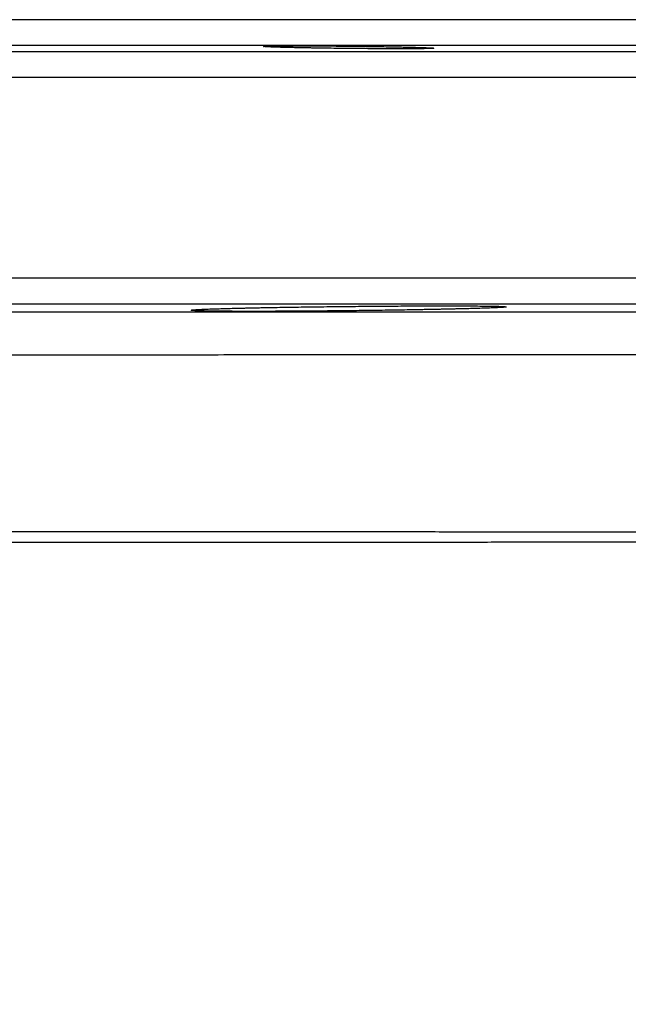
# Model space of a CAD drawing. Header units: inches. Extents: x -41.9 to 31, y -36.4 to 51.2.
# Tile 57 of 58: x 8.9 to 13.5, y 43.7 to 51.2. Entities that reach past the tile are written whole.
import ezdxf

# ---------------------------------------------------------------- set-up
doc = ezdxf.new("R2010")
doc.units = ezdxf.units.IN
doc.header["$MEASUREMENT"] = 0

msp = doc.modelspace()

# ---------------------------------------------------------------- linework, layer by layer
at = {"color": 7, "linetype": 'Continuous', "lineweight": 25}
msp.add_line((17.91, 50.9843), (-17.91, 50.9843), dxfattribs=at)
at = {"color": 8, "linetype": 'Continuous', "lineweight": 25}
for p, q in [((20.6806, 50.9359), (-20.6806, 50.9359)), ((20.874, 50.7391), (-20.874, 50.7391)), ((20.874, 49.2092), (-20.874, 49.2092)), ((20.6806, 49.0124), (-20.6806, 49.0124))]:
    msp.add_line(p, q, dxfattribs=at)
at = {"color": 7, "linetype": 'Continuous', "lineweight": 25}
for points, knots in [([(17.7165, 51.1811), (17.7165, 51.1811), (17.7164, 51.1811), (17.7158, 51.1811), (17.7148, 51.1811), (17.7134, 51.1811), (17.7116, 51.1811), (17.7095, 51.1811), (17.7069, 51.1811), (17.7039, 51.1811), (17.7005, 51.1811), (17.6967, 51.1811), (17.6926, 51.1811), (17.688, 51.1811), (17.6831, 51.1811), (17.6777, 51.1811), (17.6719, 51.1811), (17.6658, 51.1811), (17.6592, 51.1811), (17.6523, 51.1811), (17.6354, 51.1811), (17.6047, 51.1811), (17.5534, 51.1811), (17.4926, 51.1811), (17.3975, 51.1811), (17.2531, 51.1811), (17.0374, 51.1811), (16.7796, 51.1811), (16.4772, 51.1811), (16.132, 51.1811), (15.7419, 51.1811), (15.3095, 51.1811), (14.8334, 51.1811), (14.3168, 51.1811), (13.7594, 51.1811), (13.1644, 51.1811), (12.5331, 51.1811), (11.8683, 51.1811), (11.1729, 51.1811), (10.4491, 51.1811), (9.7016, 51.1811), (8.9313, 51.1811), (8.1447, 51.1811), (7.3415, 51.1811), (6.5296, 51.1811), (5.7073, 51.1811), (4.8837, 51.1811), (4.0555, 51.1811), (3.233, 51.1811), (2.4113, 51.1811), (1.3375, 51.1811), (0, 51.1811), (-1.3375, 51.1811), (-2.4113, 51.1811), (-3.233, 51.1811), (-4.0555, 51.1811), (-4.8836, 51.1811), (-5.7073, 51.1811), (-6.5296, 51.1811), (-7.3415, 51.1811), (-8.1447, 51.1811), (-8.9313, 51.1811), (-9.7016, 51.1811), (-10.4491, 51.1811), (-11.1729, 51.1811), (-11.8683, 51.1811), (-12.533, 51.1811), (-13.1644, 51.1811), (-13.7593, 51.1811), (-14.3168, 51.1811), (-14.8334, 51.1811), (-15.3095, 51.1811), (-15.7418, 51.1811), (-16.132, 51.1811), (-16.4772, 51.1811), (-16.7796, 51.1811), (-17.0373, 51.1811), (-17.2531, 51.1811), (-17.3975, 51.1811), (-17.4926, 51.1811), (-17.5534, 51.1811), (-17.6047, 51.1811), (-17.6379, 51.1811), (-17.6587, 51.1811), (-17.6709, 51.1811), (-17.6817, 51.1811), (-17.691, 51.1811), (-17.6989, 51.1811), (-17.7053, 51.1811), (-17.7103, 51.1811), (-17.7139, 51.1811), (-17.7161, 51.1811), (-17.7164, 51.1811), (-17.7165, 51.1811)], [0, 0, 0, 0, 0.001508, 0.003016, 0.004524, 0.006032, 0.007539, 0.009047, 0.010554, 0.012061, 0.013568, 0.015075, 0.016582, 0.018089, 0.019596, 0.021104, 0.022611, 0.024119, 0.025627, 0.027135, 0.028643, 0.036047, 0.043447, 0.050847, 0.058251, 0.073493, 0.088736, 0.104366, 0.119996, 0.13595, 0.151904, 0.16811, 0.184316, 0.200694, 0.217073, 0.233539, 0.250006, 0.266472, 0.282938, 0.299317, 0.315696, 0.331901, 0.348108, 0.364061, 0.380016, 0.395645, 0.411276, 0.426518, 0.441761, 0.456563, 0.471366, 0.5, 0.528634, 0.543436, 0.558239, 0.573481, 0.588724, 0.604354, 0.619984, 0.635938, 0.651892, 0.668098, 0.684304, 0.700683, 0.717062, 0.733528, 0.749994, 0.76646, 0.782927, 0.799305, 0.815684, 0.83189, 0.848096, 0.86405, 0.880004, 0.895634, 0.911264, 0.926506, 0.941749, 0.949153, 0.956553, 0.963953, 0.971357, 0.974222, 0.977087, 0.979951, 0.982815, 0.985678, 0.988542, 0.991405, 0.994269, 0.997134, 1, 1, 1, 1]), ([(10.7347, 50.9772), (10.7348, 50.9773), (10.7348, 50.9775), (10.7355, 50.9777), (10.7365, 50.9779), (10.738, 50.9781), (10.7399, 50.9783), (10.7422, 50.9785), (10.7449, 50.9787), (10.7481, 50.9789), (10.7516, 50.9791), (10.7556, 50.9793), (10.76, 50.9795), (10.772, 50.9799), (10.7966, 50.9806), (10.8427, 50.9812), (10.9002, 50.9816), (10.9687, 50.9818), (11.0457, 50.9818), (11.1296, 50.9815), (11.2186, 50.9809), (11.313, 50.9801), (11.4112, 50.9791), (11.5056, 50.9779), (11.5922, 50.9766), (11.6537, 50.9756), (11.6968, 50.9749), (11.7233, 50.9743), (11.7491, 50.9738), (11.774, 50.9733), (11.7981, 50.9728), (11.8215, 50.9723), (11.8362, 50.9719), (11.8437, 50.9717)], [0, 0, 0, 0, 0.010913, 0.021787, 0.032627, 0.043442, 0.054239, 0.065025, 0.075807, 0.086593, 0.09739, 0.108206, 0.119048, 0.129923, 0.189897, 0.249846, 0.311573, 0.373305, 0.434865, 0.496437, 0.557577, 0.618752, 0.684076, 0.749518, 0.804371, 0.859392, 0.8795, 0.899526, 0.919514, 0.93951, 0.959559, 0.979707, 1, 1, 1, 1]), ([(10.925, 50.9688), (10.9212, 50.9689), (10.9136, 50.9691), (10.9026, 50.9693), (10.892, 50.9696), (10.8817, 50.9699), (10.8717, 50.9702), (10.862, 50.9704), (10.8527, 50.9707), (10.8438, 50.971), (10.8351, 50.9713), (10.8268, 50.9716), (10.8189, 50.9718), (10.8113, 50.9721), (10.804, 50.9724), (10.797, 50.9727), (10.7904, 50.9729), (10.7819, 50.9733), (10.7723, 50.9737), (10.7622, 50.9743), (10.7537, 50.9748), (10.7467, 50.9753), (10.7413, 50.9758), (10.7375, 50.9763), (10.7351, 50.9768), (10.7349, 50.9771), (10.7347, 50.9772)], [0, 0, 0, 0, 0.031793, 0.063427, 0.094921, 0.126293, 0.157562, 0.188749, 0.219871, 0.250948, 0.282, 0.313045, 0.344103, 0.375192, 0.406332, 0.437541, 0.468837, 0.500239, 0.563524, 0.62627, 0.688629, 0.750755, 0.812802, 0.874923, 0.937273, 1, 1, 1, 1]), ([(12.0339, 50.9634), (12.0339, 50.9633), (12.0338, 50.9632), (12.0331, 50.963), (12.0321, 50.9628), (12.0306, 50.9626), (12.0287, 50.9624), (12.0264, 50.9622), (12.0236, 50.962), (12.0205, 50.9618), (12.0169, 50.9616), (12.0129, 50.9614), (12.0084, 50.9612), (11.9961, 50.9608), (11.971, 50.9602), (11.924, 50.9596), (11.866, 50.9592), (11.7979, 50.9591), (11.7214, 50.9591), (11.6387, 50.9594), (11.5516, 50.9599), (11.4604, 50.9606), (11.366, 50.9615), (11.2726, 50.9626), (11.1837, 50.9639), (11.1186, 50.9649), (11.0736, 50.9657), (11.0465, 50.9662), (11.0204, 50.9667), (10.9951, 50.9672), (10.9708, 50.9677), (10.9473, 50.9682), (10.9324, 50.9686), (10.925, 50.9688)], [0, 0, 0, 0, 0.010925, 0.021819, 0.032688, 0.04354, 0.05438, 0.065217, 0.076056, 0.086906, 0.097773, 0.108663, 0.119583, 0.130541, 0.191606, 0.252706, 0.313835, 0.374977, 0.435992, 0.497019, 0.556455, 0.61589, 0.678527, 0.741106, 0.799456, 0.857678, 0.87821, 0.898597, 0.918886, 0.939124, 0.959358, 0.979634, 1, 1, 1, 1]), ([(11.8437, 50.9717), (11.8474, 50.9716), (11.8549, 50.9715), (11.8658, 50.9712), (11.8763, 50.9709), (11.8866, 50.9706), (11.8965, 50.9703), (11.9061, 50.9701), (11.9154, 50.9698), (11.9244, 50.9695), (11.933, 50.9692), (11.9414, 50.969), (11.9494, 50.9687), (11.9571, 50.9684), (11.9644, 50.9681), (11.9715, 50.9679), (11.9782, 50.9676), (11.9866, 50.9672), (11.9963, 50.9668), (12.0063, 50.9663), (12.0148, 50.9658), (12.0218, 50.9653), (12.0272, 50.9648), (12.0311, 50.9643), (12.0335, 50.9639), (12.0338, 50.9636), (12.0339, 50.9634)], [0, 0, 0, 0, 0.0313968, 0.0626885, 0.0938935, 0.1250302, 0.1561171, 0.1871731, 0.2182172, 0.2492685, 0.2803461, 0.3114693, 0.3426573, 0.3739294, 0.4053046, 0.436802, 0.4684406, 0.5002391, 0.5629773, 0.6253398, 0.6874741, 0.7495304, 0.8116601, 0.8740147, 0.9367451, 1, 1, 1, 1]), ([(10.1835, 48.9655), (10.1836, 48.9656), (10.1836, 48.9658), (10.1842, 48.9661), (10.1852, 48.9664), (10.1865, 48.9668), (10.1882, 48.9671), (10.1903, 48.9674), (10.1928, 48.9677), (10.1957, 48.9681), (10.1989, 48.9684), (10.2025, 48.9688), (10.2125, 48.9696), (10.2333, 48.971), (10.2729, 48.973), (10.3233, 48.975), (10.3704, 48.9766), (10.4075, 48.9778), (10.4307, 48.9785), (10.4551, 48.9791), (10.4806, 48.9798), (10.5073, 48.9805), (10.5259, 48.981), (10.5352, 48.9812)], [0, 0, 0, 0, 0.022736, 0.045454, 0.068162, 0.090867, 0.113576, 0.136296, 0.159036, 0.181802, 0.204603, 0.227445, 0.250336, 0.374583, 0.49982, 0.623642, 0.749417, 0.790654, 0.832041, 0.873623, 0.915446, 0.957557, 1, 1, 1, 1]), ([(12.2334, 48.9757), (12.2281, 48.9756), (12.2174, 48.9754), (12.2011, 48.975), (12.1846, 48.9746), (12.1679, 48.9742), (12.1509, 48.9738), (12.1338, 48.9734), (12.1164, 48.973), (12.0987, 48.9727), (12.0809, 48.9723), (12.0628, 48.9719), (12.0445, 48.9715), (12.026, 48.9712), (12.0073, 48.9708), (11.9884, 48.9704), (11.9692, 48.9701), (11.9303, 48.9694), (11.8705, 48.9683), (11.7883, 48.9669), (11.7041, 48.9656), (11.5894, 48.964), (11.443, 48.9621), (11.2954, 48.9605), (11.1787, 48.9594), (11.092, 48.9587), (11.007, 48.9581), (10.9244, 48.9576), (10.8442, 48.9572), (10.7668, 48.957), (10.6924, 48.9569), (10.5986, 48.9568), (10.4915, 48.9571), (10.4008, 48.9578), (10.3388, 48.9586), (10.298, 48.9593), (10.2631, 48.9601), (10.2391, 48.9608), (10.223, 48.9615), (10.2125, 48.962), (10.2036, 48.9625), (10.1963, 48.9631), (10.1906, 48.9637), (10.1865, 48.9642), (10.184, 48.9649), (10.1837, 48.9653), (10.1835, 48.9655)], [0, 0, 0, 0, 0.0079539, 0.0158789, 0.0237775, 0.0316525, 0.0395066, 0.0473426, 0.055163, 0.0629707, 0.0707683, 0.0785585, 0.086344, 0.0941276, 0.1019117, 0.1096992, 0.1174926, 0.1252944, 0.1567424, 0.1879399, 0.2190617, 0.2502816, 0.3128438, 0.3749929, 0.4062935, 0.4377039, 0.4688974, 0.5000188, 0.5311334, 0.5623381, 0.5937676, 0.6250669, 0.6872812, 0.7497568, 0.7811146, 0.8122734, 0.8434286, 0.8747741, 0.8904385, 0.9060538, 0.9216431, 0.9372293, 0.9528352, 0.9684839, 0.984198, 1, 1, 1, 1]), ([(10.5352, 48.9812), (10.5405, 48.9813), (10.5509, 48.9816), (10.567, 48.982), (10.5833, 48.9823), (10.5998, 48.9827), (10.6166, 48.9831), (10.6336, 48.9834), (10.6509, 48.9838), (10.6685, 48.9842), (10.6863, 48.9845), (10.7044, 48.9849), (10.7227, 48.9853), (10.7413, 48.9856), (10.7602, 48.986), (10.7793, 48.9863), (10.7987, 48.9867), (10.8376, 48.9874), (10.8972, 48.9884), (10.9793, 48.9896), (11.0638, 48.9909), (11.1787, 48.9924), (11.3254, 48.9941), (11.5025, 48.9959), (11.6772, 48.9972), (11.8455, 48.9982), (12.0038, 48.9987), (12.1326, 48.9988), (12.2346, 48.9986), (12.3137, 48.9983), (12.3781, 48.9978), (12.4299, 48.9972), (12.4707, 48.9966), (12.5056, 48.9959), (12.5296, 48.9952), (12.5457, 48.9946), (12.5563, 48.9942), (12.5652, 48.9937), (12.5724, 48.9932), (12.5781, 48.9927), (12.5821, 48.9921), (12.5846, 48.9916), (12.585, 48.9912), (12.5851, 48.991)], [0, 0, 0, 0, 0.007819, 0.015626, 0.023424, 0.031214, 0.039, 0.046784, 0.054569, 0.062357, 0.070152, 0.077955, 0.085769, 0.093598, 0.101443, 0.109308, 0.117195, 0.125107, 0.156335, 0.187501, 0.21877, 0.250306, 0.312694, 0.37497, 0.437611, 0.499988, 0.562328, 0.624986, 0.666502, 0.707972, 0.749732, 0.781133, 0.812348, 0.843526, 0.874815, 0.890552, 0.906224, 0.921851, 0.937452, 0.953048, 0.968658, 0.984302, 1, 1, 1, 1]), ([(12.5851, 48.991), (12.5851, 48.9909), (12.585, 48.9907), (12.5844, 48.9904), (12.5834, 48.9901), (12.5821, 48.9898), (12.5804, 48.9895), (12.5783, 48.9892), (12.5758, 48.9889), (12.5729, 48.9886), (12.5697, 48.9883), (12.5661, 48.9879), (12.5561, 48.9871), (12.5352, 48.9858), (12.4955, 48.9839), (12.4452, 48.9819), (12.398, 48.9803), (12.3607, 48.9792), (12.3372, 48.9785), (12.3127, 48.9778), (12.2873, 48.9771), (12.2609, 48.9764), (12.2426, 48.976), (12.2334, 48.9757)], [0, 0, 0, 0, 0.0228986, 0.0457481, 0.0685553, 0.0913273, 0.1140712, 0.136794, 0.1595027, 0.1822045, 0.2049062, 0.227615, 0.2503378, 0.3752339, 0.4998246, 0.6249746, 0.7494253, 0.7914119, 0.8332483, 0.8749802, 0.9166529, 0.9583113, 1, 1, 1, 1]), ([(4.9791, 48.9545), (5.0056, 48.9545), (5.0589, 48.9545), (5.1389, 48.9545), (5.2192, 48.9545), (5.2998, 48.9545), (5.3807, 48.9545), (5.4619, 48.9545), (5.5433, 48.9545), (5.6251, 48.9545), (5.7071, 48.9545), (5.7894, 48.9545), (5.8719, 48.9545), (5.9547, 48.9545), (6.0378, 48.9545), (6.1211, 48.9545), (6.2047, 48.9545), (6.2885, 48.9545), (6.3726, 48.9545), (6.4569, 48.9545), (6.5414, 48.9545), (6.6261, 48.9545), (6.7111, 48.9545), (6.7963, 48.9545), (6.8817, 48.9545), (6.9673, 48.9545), (7.0531, 48.9545), (7.1391, 48.9545), (7.2253, 48.9545), (7.3116, 48.9545), (7.3982, 48.9545), (7.4849, 48.9545), (7.5718, 48.9545), (7.6588, 48.9545), (7.746, 48.9545), (7.8334, 48.9545), (7.9209, 48.9545), (8.0085, 48.9545), (8.0963, 48.9545), (8.1841, 48.9545), (8.2721, 48.9545), (8.3602, 48.9545), (8.4484, 48.9545), (8.5367, 48.9545), (8.6251, 48.9545), (8.7136, 48.9545), (8.8022, 48.9545), (8.8908, 48.9545), (8.9795, 48.9545), (9.0683, 48.9545), (9.1571, 48.9545), (9.2459, 48.9545), (9.3348, 48.9545), (9.4237, 48.9545), (9.5126, 48.9545), (9.6015, 48.9545), (9.6904, 48.9545), (9.7793, 48.9545), (9.8683, 48.9545), (10.0578, 48.9545), (10.326, 48.9545), (10.6499, 48.9545), (10.9136, 48.9545), (11.1493, 48.9545), (11.3465, 48.9545), (11.561, 48.9545), (11.8053, 48.9545), (12.1554, 48.9545), (12.4554, 48.9545), (12.7615, 48.9545), (13.2347, 48.9545), (13.7997, 48.9545), (14.2831, 48.9545), (14.5411, 48.9545), (14.7545, 48.9545), (15.0516, 48.9545), (15.3629, 48.9545), (15.6507, 48.9545), (15.827, 48.9545), (15.9647, 48.9545), (16.1114, 48.9545), (16.293, 48.9545), (16.4926, 48.9545), (16.6758, 48.9545), (16.8517, 48.9545), (17.0125, 48.9545), (17.1208, 48.9545), (17.1893, 48.9545), (17.2282, 48.9545), (17.2607, 48.9545), (17.2875, 48.9545), (17.3092, 48.9545), (17.3263, 48.9545), (17.3395, 48.9545), (17.3492, 48.9545), (17.3561, 48.9545), (17.3604, 48.9545), (17.3628, 48.9545), (17.3631, 48.9545), (17.3632, 48.9545)], [0, 0, 0, 0, 0.003747, 0.007513, 0.011299, 0.015105, 0.018931, 0.022776, 0.026641, 0.030526, 0.034431, 0.038355, 0.042299, 0.046263, 0.050247, 0.05425, 0.058274, 0.062317, 0.066379, 0.070462, 0.074564, 0.078686, 0.082828, 0.086989, 0.09117, 0.095371, 0.099592, 0.103833, 0.108093, 0.112373, 0.116673, 0.120992, 0.125331, 0.12969, 0.134069, 0.138468, 0.142886, 0.147324, 0.151782, 0.156259, 0.160757, 0.165274, 0.169811, 0.174367, 0.178944, 0.18354, 0.188155, 0.192791, 0.197446, 0.202121, 0.206816, 0.211531, 0.216265, 0.221019, 0.225793, 0.230587, 0.2354, 0.240233, 0.245086, 0.249959, 0.271411, 0.289715, 0.304873, 0.316883, 0.330933, 0.339848, 0.355408, 0.375405, 0.404955, 0.412909, 0.435564, 0.499943, 0.533707, 0.547922, 0.562709, 0.587099, 0.62542, 0.649753, 0.673974, 0.682204, 0.696199, 0.725113, 0.749961, 0.778, 0.808256, 0.84073, 0.87542, 0.889217, 0.902393, 0.914948, 0.926882, 0.938195, 0.948887, 0.958958, 0.968408, 0.977237, 0.985446, 0.993033, 1, 1, 1, 1]), ([(4.9345, 47.2783), (4.959, 47.2783), (5.0079, 47.2782), (5.0812, 47.2782), (5.1544, 47.2782), (5.2276, 47.2782), (5.3007, 47.2782), (5.3737, 47.2782), (5.4466, 47.2781), (5.5195, 47.2781), (5.5923, 47.2781), (5.6649, 47.2781), (5.7373, 47.2781), (5.8095, 47.2781), (5.8816, 47.278), (5.9534, 47.278), (6.0251, 47.278), (6.0967, 47.278), (6.168, 47.278), (6.2392, 47.278), (6.3102, 47.278), (6.381, 47.2779), (6.4517, 47.2779), (6.5221, 47.2779), (6.5924, 47.2779), (6.6626, 47.2779), (6.7325, 47.2779), (6.8023, 47.2779), (6.8719, 47.2778), (6.9413, 47.2778), (7.0106, 47.2778), (7.0797, 47.2778), (7.1486, 47.2778), (7.2173, 47.2778), (7.2859, 47.2778), (7.3543, 47.2777), (7.4225, 47.2777), (7.4905, 47.2777), (7.5584, 47.2777), (7.6261, 47.2777), (7.6936, 47.2777), (7.761, 47.2777), (7.8282, 47.2777), (7.8952, 47.2776), (7.962, 47.2776), (8.0287, 47.2776), (8.0952, 47.2776), (8.1615, 47.2776), (8.2277, 47.2776), (8.2936, 47.2776), (8.3595, 47.2776), (8.4251, 47.2776), (8.4905, 47.2775), (8.5558, 47.2775), (8.6209, 47.2775), (8.6859, 47.2775), (8.7506, 47.2775), (8.8152, 47.2775), (8.8797, 47.2775), (8.9439, 47.2775), (9.008, 47.2775), (9.0719, 47.2774), (9.1356, 47.2774), (9.1991, 47.2774), (9.2625, 47.2774), (9.3257, 47.2774), (9.3887, 47.2774), (9.5172, 47.2774), (9.7098, 47.2774), (9.9644, 47.2773), (10.2158, 47.2773), (10.4637, 47.2773), (10.7073, 47.2773), (10.8867, 47.2772), (11.005, 47.2772), (11.0834, 47.2773), (11.2195, 47.2772), (11.488, 47.2771), (11.7966, 47.277), (12.0861, 47.2769), (12.2997, 47.2768), (12.4988, 47.2766), (12.703, 47.2765), (12.9019, 47.2762), (13.0646, 47.276), (13.1926, 47.2759), (13.3193, 47.2759), (13.4618, 47.2756), (13.6438, 47.2754), (13.8464, 47.2754), (14.028, 47.2754), (14.1645, 47.2754), (14.2488, 47.2755), (14.3279, 47.2756), (14.4059, 47.2755), (14.5219, 47.2754), (14.6633, 47.2754), (14.8173, 47.2753), (14.9394, 47.2753), (15.0965, 47.2754), (15.2897, 47.2755), (15.5136, 47.2754), (15.7154, 47.2756), (15.9078, 47.2757), (16.0616, 47.2757), (16.1806, 47.2756), (16.2843, 47.2756), (16.355, 47.2757), (16.4055, 47.2757), (16.4296, 47.2757), (16.4467, 47.2757), (16.4568, 47.2756), (16.4638, 47.2756), (16.4672, 47.2756), (16.4687, 47.2756)], [0, 0, 0, 0, 0.003798, 0.007598, 0.011401, 0.015206, 0.019014, 0.022825, 0.026639, 0.030454, 0.03427, 0.038083, 0.041894, 0.045701, 0.049506, 0.053308, 0.057108, 0.060906, 0.064701, 0.068494, 0.072285, 0.076075, 0.079862, 0.083647, 0.087431, 0.091213, 0.094993, 0.098772, 0.10255, 0.106326, 0.110101, 0.113874, 0.117647, 0.121418, 0.125189, 0.128959, 0.132728, 0.136496, 0.140264, 0.144031, 0.147797, 0.151564, 0.15533, 0.159095, 0.162861, 0.166626, 0.170392, 0.174157, 0.177923, 0.181689, 0.185455, 0.189221, 0.192989, 0.196756, 0.200524, 0.204293, 0.208063, 0.211834, 0.215605, 0.219378, 0.223151, 0.226926, 0.230702, 0.23448, 0.238258, 0.242039, 0.245821, 0.249604, 0.265237, 0.280906, 0.296617, 0.312369, 0.328068, 0.343727, 0.347642, 0.351544, 0.359354, 0.374955, 0.406093, 0.423734, 0.437188, 0.452934, 0.46828, 0.483838, 0.499413, 0.507201, 0.515007, 0.530627, 0.543084, 0.561993, 0.584548, 0.593477, 0.601158, 0.609164, 0.616991, 0.62481, 0.644906, 0.661978, 0.676048, 0.687127, 0.718153, 0.749293, 0.780432, 0.811668, 0.849914, 0.874533, 0.89788, 0.937275, 0.950598, 0.968617, 0.978586, 0.987139, 0.994277, 1, 1, 1, 1]), ([(4.188, 23.5728), (4.2188, 23.6031), (4.2804, 23.6637), (4.3725, 23.7549), (4.4643, 23.8462), (4.5558, 23.9378), (4.6469, 24.0296), (4.7377, 24.1215), (4.8283, 24.2137), (4.9184, 24.306), (5.0083, 24.3986), (5.0979, 24.4913), (5.1871, 24.5842), (5.2761, 24.6774), (5.3647, 24.7707), (5.453, 24.8643), (5.541, 24.958), (5.6287, 25.052), (5.7161, 25.1461), (5.8032, 25.2405), (5.8899, 25.3351), (5.9764, 25.4298), (6.0626, 25.5248), (6.1484, 25.62), (6.234, 25.7153), (6.3192, 25.8109), (6.4042, 25.9067), (6.4889, 26.0027), (6.5732, 26.0989), (6.6573, 26.1954), (6.741, 26.292), (6.8245, 26.3888), (6.9077, 26.4859), (6.9906, 26.5832), (7.0732, 26.6806), (7.1555, 26.7783), (7.2375, 26.8762), (7.3192, 26.9743), (7.4006, 27.0727), (7.4818, 27.1712), (7.5626, 27.27), (7.6432, 27.3689), (7.7235, 27.4681), (7.8035, 27.5675), (7.8832, 27.6671), (7.9627, 27.767), (8.0418, 27.867), (8.1207, 27.9673), (8.1993, 28.0678), (8.2776, 28.1685), (8.3556, 28.2695), (8.4334, 28.3706), (8.5109, 28.472), (8.5881, 28.5737), (8.809, 28.8662), (9.1692, 29.3539), (9.6597, 30.0444), (10.1388, 30.7463), (10.5623, 31.3917), (10.9366, 31.9868), (11.2697, 32.5366), (11.609, 33.1178), (11.953, 33.7313), (12.4189, 34.5985), (13.0304, 35.8185), (13.5786, 37.0377), (14.027, 38.1249), (14.2908, 38.8051), (14.5185, 39.4277), (14.668, 39.8523), (14.7956, 40.2272), (14.8891, 40.5105), (14.9565, 40.7191), (15.0048, 40.8708), (15.0531, 41.0246), (15.1015, 41.1807), (15.1498, 41.3391), (15.1981, 41.4997), (15.2463, 41.6626), (15.2944, 41.8279), (15.3424, 41.9954), (15.3903, 42.1652), (15.4379, 42.3374), (15.4854, 42.512), (15.5327, 42.6889), (15.5797, 42.8682), (15.6264, 43.05), (15.6728, 43.2341), (15.7189, 43.4206), (15.7646, 43.6096), (15.8099, 43.801), (15.8547, 43.9949), (15.8991, 44.1912), (15.9429, 44.3899), (15.9863, 44.5911), (16.029, 44.7947), (16.0712, 45.0008), (16.1126, 45.2094), (16.1535, 45.4204), (16.1935, 45.6338), (16.2329, 45.8498), (16.2714, 46.0681), (16.3091, 46.289), (16.3459, 46.5123), (16.3817, 46.738), (16.4167, 46.9662), (16.439, 47.1193), (16.4502, 47.1962)], [0, 0, 0, 0, 0.004785, 0.009567, 0.014346, 0.019121, 0.023893, 0.028662, 0.033428, 0.03819, 0.04295, 0.047707, 0.052462, 0.057213, 0.061963, 0.066709, 0.071453, 0.076195, 0.080935, 0.085672, 0.090408, 0.095141, 0.099873, 0.104602, 0.10933, 0.114056, 0.11878, 0.123503, 0.128224, 0.132944, 0.137663, 0.14238, 0.147096, 0.151811, 0.156525, 0.161238, 0.16595, 0.170662, 0.175372, 0.180082, 0.184791, 0.1895, 0.194209, 0.198917, 0.203624, 0.208332, 0.213039, 0.217746, 0.222454, 0.227161, 0.231869, 0.236577, 0.241285, 0.245994, 0.250703, 0.281863, 0.313105, 0.344451, 0.375927, 0.398546, 0.42226, 0.447083, 0.473031, 0.500121, 0.556038, 0.624055, 0.648035, 0.686208, 0.7048, 0.721415, 0.736034, 0.748636, 0.754431, 0.760303, 0.766254, 0.772284, 0.778393, 0.784582, 0.79085, 0.797199, 0.803629, 0.81014, 0.816732, 0.823407, 0.830164, 0.837003, 0.843926, 0.850933, 0.858023, 0.865196, 0.872454, 0.879795, 0.88722, 0.894729, 0.902322, 0.91, 0.917761, 0.925607, 0.933536, 0.94155, 0.949648, 0.95783, 0.966097, 0.974447, 0.982881, 0.991399, 1, 1, 1, 1]), ([(16.5553, 47.181), (16.5495, 47.1409), (16.5379, 47.0605), (16.5199, 46.94), (16.5017, 46.8196), (16.483, 46.6992), (16.464, 46.5788), (16.4446, 46.4585), (16.4248, 46.3382), (16.4047, 46.2179), (16.3841, 46.0977), (16.3632, 45.9775), (16.342, 45.8573), (16.3203, 45.7372), (16.2983, 45.6171), (16.2574, 45.3974), (16.1956, 45.0784), (16.1102, 44.6608), (16.0203, 44.2441), (15.8315, 43.4124), (15.515, 42.1722), (15.0237, 40.5426), (14.4647, 38.9394), (13.8408, 37.368), (13.1521, 35.8273), (12.5257, 34.5707), (11.993, 33.5821), (11.4385, 32.6031), (10.9272, 31.7631), (10.4672, 31.0532), (10.2329, 30.6994), (9.9937, 30.3453), (9.6716, 29.8779), (9.2605, 29.2988), (8.7542, 28.613), (8.2353, 27.9371), (7.7926, 27.3822), (7.4322, 26.9432), (7.1591, 26.6168), (6.8831, 26.2931), (6.64, 26.0133), (6.4309, 25.7763), (6.2567, 25.5812), (6.0813, 25.387), (5.9048, 25.1938), (5.7271, 25.0015), (5.5482, 24.8101), (5.3681, 24.6197), (5.1868, 24.4302), (5.0044, 24.2417), (4.8207, 24.054), (4.6359, 23.8674), (4.4499, 23.6816), (4.3251, 23.5586), (4.2626, 23.4971)], [0, 0, 0, 0, 0.004482, 0.008965, 0.013448, 0.017932, 0.022417, 0.026903, 0.03139, 0.035879, 0.040368, 0.044858, 0.049349, 0.053842, 0.058335, 0.06283, 0.07852, 0.094207, 0.109894, 0.125583, 0.18837, 0.251165, 0.31346, 0.375776, 0.437784, 0.499744, 0.53075, 0.56177, 0.623968, 0.639277, 0.655173, 0.670822, 0.686454, 0.717855, 0.749227, 0.780566, 0.811934, 0.827606, 0.843269, 0.858924, 0.874574, 0.884197, 0.893823, 0.903452, 0.913085, 0.922722, 0.932363, 0.942009, 0.95166, 0.961316, 0.970978, 0.980646, 0.99032, 1, 1, 1, 1]), ([(16.4502, 47.1962), (16.4491, 47.1962), (16.447, 47.1961), (16.4433, 47.1961), (16.4392, 47.1961), (16.4347, 47.1962), (16.4299, 47.1962), (16.4247, 47.1962), (16.4192, 47.1962), (16.4133, 47.1962), (16.4071, 47.1962), (16.4005, 47.1962), (16.3936, 47.1962), (16.3864, 47.1962), (16.3789, 47.1962), (16.3711, 47.1962), (16.3629, 47.1962), (16.3457, 47.1962), (16.3169, 47.1962), (16.2722, 47.1962), (16.2208, 47.1961), (16.1066, 47.1963), (15.8903, 47.1963), (15.599, 47.1962), (15.3681, 47.1964), (15.1918, 47.1965), (14.9772, 47.1963), (14.7176, 47.1965), (14.5214, 47.1966), (14.3852, 47.1968), (14.2818, 47.197), (14.1545, 47.1966), (13.9892, 47.1967), (13.8196, 47.1966), (13.6434, 47.1964), (13.4895, 47.1963), (13.3646, 47.1963), (13.2942, 47.1964), (13.2342, 47.1962), (13.1708, 47.1961), (13.049, 47.196), (12.8863, 47.1959), (12.6908, 47.1958), (12.4892, 47.1956), (12.2649, 47.1954), (12.0068, 47.1952), (11.715, 47.195), (11.4329, 47.1948), (11.1698, 47.1948), (10.9746, 47.1946), (10.8161, 47.1945), (10.6562, 47.1946), (10.374, 47.1945), (9.9592, 47.1944), (9.5312, 47.1943), (9.1821, 47.1944), (8.9196, 47.1944), (8.655, 47.1943), (8.3839, 47.1942), (8.1084, 47.1942), (7.8313, 47.1942), (7.5558, 47.1941), (7.3232, 47.1941), (7.1334, 47.1941), (6.9863, 47.194), (6.8391, 47.194), (6.6919, 47.194), (6.5448, 47.1939), (6.3976, 47.1939), (6.2505, 47.1939), (6.1035, 47.1939), (5.9566, 47.1938), (5.8098, 47.1938), (5.6632, 47.1938), (5.5167, 47.1938), (5.3704, 47.1937), (5.2243, 47.1937), (5.0784, 47.1937), (4.981, 47.1937), (4.9324, 47.1937)], [0, 0, 0, 0, 0.004106, 0.008188, 0.012245, 0.016277, 0.020284, 0.024266, 0.028224, 0.032157, 0.036065, 0.039948, 0.043807, 0.047641, 0.05145, 0.055234, 0.058993, 0.062728, 0.078109, 0.093694, 0.109483, 0.125475, 0.187756, 0.250699, 0.268898, 0.286239, 0.321722, 0.348843, 0.375186, 0.384693, 0.390832, 0.406519, 0.422254, 0.438005, 0.453319, 0.469368, 0.477907, 0.484993, 0.486982, 0.492794, 0.500588, 0.516684, 0.531722, 0.546307, 0.562815, 0.581974, 0.602769, 0.625051, 0.640622, 0.656279, 0.664105, 0.671939, 0.687637, 0.718752, 0.750399, 0.766242, 0.781581, 0.797019, 0.812681, 0.82859, 0.84425, 0.85966, 0.874821, 0.882911, 0.890965, 0.898984, 0.906968, 0.914915, 0.922828, 0.930704, 0.938546, 0.946352, 0.954122, 0.961857, 0.969556, 0.97722, 0.984849, 0.992442, 1, 1, 1, 1])]:
    msp.add_open_spline(points, degree=3, knots=knots, dxfattribs=at)
at = {"color": 8, "linetype": 'Continuous', "lineweight": 25}
msp.add_open_spline([(16.9223, 48.6289), (16.9223, 48.6289), (16.9302, 48.6289), (16.9028, 48.6288), (16.8364, 48.6287), (16.7165, 48.6285), (16.5503, 48.6282), (16.3365, 48.6278), (16.077, 48.6274), (15.7733, 48.6268), (15.4258, 48.6261), (15.0345, 48.6254), (14.5993, 48.6244), (14.1215, 48.6241), (13.6038, 48.6248), (13.0496, 48.6255), (12.4602, 48.6257), (11.8355, 48.6257), (11.1756, 48.6252), (10.4821, 48.6242), (9.7589, 48.6232), (9.0105, 48.6222), (8.2392, 48.621), (7.4453, 48.6197), (6.6283, 48.6184), (5.7904, 48.617), (5.2169, 48.616), (4.9296, 48.6155)], degree=3, knots=[0, 0, 0, 0, 0.000093, 0.041588, 0.083073, 0.124666, 0.166487, 0.208441, 0.250131, 0.291653, 0.333126, 0.374665, 0.416383, 0.45834, 0.500103, 0.541675, 0.583157, 0.624666, 0.66632, 0.708223, 0.7501, 0.791724, 0.833213, 0.874685, 0.916257, 0.958045, 1, 1, 1, 1], dxfattribs=at)

doc.saveas('drawing.dxf')
